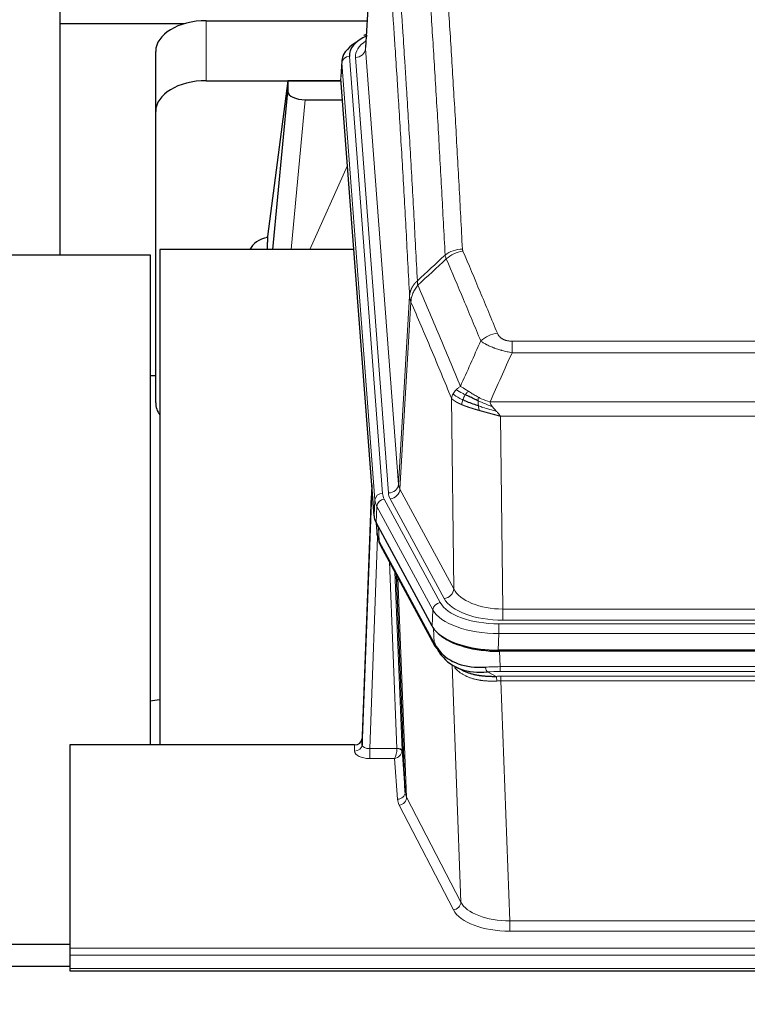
# Model space of a CAD drawing. Header units: inches. Extents: x 0 to 23760, y -13 to 16800.
# Tile 84 of 209: x 4275 to 4564, y 13942 to 14332. Entities that reach past the tile are written whole.
import ezdxf

# ---------------------------------------------------------------- set-up
doc = ezdxf.new("R2010")
doc.units = ezdxf.units.IN
doc.layers.add('254', color=7, linetype='Continuous', true_color=0xffffff)
doc.styles.add('latin_extended', font='simplex.shx')
doc.dimstyles.get("Standard").update_dxf_attribs({"dimtxt": 0.18, "dimasz": 0.18, "dimexe": 0.18, "dimexo": 0.0625, "dimgap": 0.09, "dimtad": 0, "dimtih": 1, "dimtoh": 1, "dimdec": 4, "dimzin": 0, "dimdsep": 46, "dimtxsty": 'Standard', "dimcen": 0.09, "dimadec": 0, "dimazin": 0, "dimtfac": 1, "dimtdec": 4, "dimtofl": 0, "dimtmove": 0, "dimatfit": 3, "dimfxl": 1, "dimtolj": 1, "dimtzin": 0, "dimarcsym": 0})

# ---------------------------------------------------------------- blocks, each defined once
blk = doc.blocks.new('_U16')
at = {"layer": '254', "color": 3, "linetype": 'Continuous', "lineweight": 13, "transparency": 16777216}
for p, q in [((8835.96, 13955.98), (8835.96, 10356.48)), ((2069.98, 13713.98), (2069.98, 10356.48)), ((2209.98, 10396.48), (8695.96, 10396.48))]:
    blk.add_line(p, q, dxfattribs=at)
at = {"layer": '254', "color": 3, "transparency": 16777216}
for points in [[(2209.98, 10419.81), (2209.98, 10373.14), (2069.98, 10396.48)], [(8695.96, 10373.14), (8695.96, 10419.81), (8835.96, 10396.48)]]:
    blk.add_solid(points, dxfattribs=at)
at = {"layer": 'Defpoints', "color": 0, "transparency": 16777216}
for p in [(8835.96, 13995.98), (2069.98, 13753.98), (8835.96, 10396.48)]:
    blk.add_point(p, dxfattribs=at)
at = {"layer": '254', "color": 2, "lineweight": 13, "transparency": 16777216, "insert": (5209.63, 10606.48), "char_height": 140, "attachment_point": 1, "style": 'latin_extended'}
blk.add_mtext('\\A1;6766', dxfattribs=at)

msp = doc.modelspace()

# ---------------------------------------------------------------- linework, layer by layer
at = {"layer": '254', "color": 2, "linetype": 'Continuous', "lineweight": 25}
for p, q in [((4417.438, 14407.873), (4412.187, 14321.237)), ((4290.956, 14386.885), (4290.956, 14330.63)), ((4290.956, 14330.63), (4290.956, 14238.819)), ((4340.383, 14330.63), (4290.956, 14330.63)), ((4349.009, 14331.835), (4412.832, 14331.835)), ((4412.499, 14326.379), (4411.556, 14325.944)), ((4329.009, 14295.859), (4329.009, 14319.661)), ((4402.808, 14315.886), (4402.428, 14309.604)), ((4415.551, 14135.367), (4402.434, 14308.82)), ((4349.009, 14308.033), (4402.496, 14308.033)), ((4381.319, 14307.944), (4373.271, 14246.158)), ((4402.503, 14307.944), (4381.319, 14307.944)), ((4381.319, 14307.944), (4381.319, 14303.713)), ((4375.409, 14241.057), (4381.319, 14303.713)), ((4388.293, 14300.493), (4403.063, 14300.493)), ((4329.009, 14180.205), (4329.009, 14295.859)), ((4373.27, 14246.152), (4373.271, 14246.158)), ((4373.27, 14246.152), (4373.27, 14243.967)), ((4326.952, 14238.819), (4269.954, 14238.819)), ((4326.952, 14044.489), (4326.952, 14238.819)), ((4407.559, 14241.056), (4330.616, 14241.056)), ((4330.616, 14241.056), (4330.616, 14044.489)), ((4329.046, 14190.977), (4326.98, 14190.977)), ((4414.615, 14147.748), (4410.857, 14047.109)), ((4410.846, 14044.573), (4414.535, 14143.355)), ((4438.59, 14091.575), (4416.336, 14132.789)), ((4416.464, 14132.553), (4416.827, 14127.751)), ((4416.82, 14127.864), (4416.65, 14132.208)), ((4416.82, 14127.864), (4416.827, 14127.751)), ((4417.965, 14123.955), (4439.712, 14083.679)), ((4427.871, 14025.744), (4424.444, 14111.955)), ((4681.159, 14082.137), (4464.752, 14082.137)), ((4680.567, 14081.655), (4465.344, 14081.655)), ((4447.853, 14075.503), (4450.597, 14074.116)), ((4410.857, 14047.109), (4410.846, 14044.573)), ((4294.956, 14044.488), (4294.956, 13963.853)), ((4407.858, 14044.488), (4294.956, 14044.488)), ((4426.643, 14042.362), (4427.871, 14025.744)), ((3980.952, 13965.463), (4294.952, 13965.463)), ((4294.956, 13963.853), (4294.956, 13961.119)), ((4294.956, 13961.119), (4294.956, 13955.871)), ((4294.971, 13956.547), (3980.456, 13956.547)), ((4294.956, 13955.871), (4294.956, 13954.856)), ((4294.956, 13954.856), (4851.956, 13954.856))]:
    msp.add_line(p, q, dxfattribs=at)
at = {"layer": '254', "color": 110, "linetype": 'Continuous', "lineweight": 13}
for p, q in [((4417.44, 14407.251), (4412.192, 14320.661)), ((4349.009, 14308.033), (4349.009, 14331.835)), ((4412.192, 14320.661), (4425.258, 14147.888)), ((4405.808, 14317.67), (4418.919, 14144.309)), ((4408.2, 14317.235), (4421.266, 14144.462)), ((4402.814, 14315.1), (4402.434, 14308.82)), ((4415.925, 14141.739), (4402.814, 14315.1)), ((4388.293, 14300.493), (4382.686, 14241.057)), ((4390.097, 14241.057), (4405.038, 14274.371)), ((4425.258, 14147.888), (4429.635, 14222.565)), ((4430.191, 14220.231), (4425.839, 14145.979)), ((4470.284, 14204.684), (4675.627, 14204.684)), ((4470.284, 14200.12), (4470.284, 14204.684)), ((4675.627, 14200.12), (4470.284, 14200.12)), ((4447.191, 14106.436), (4446.234, 14182.086)), ((4461.553, 14180.641), (4684.358, 14180.641)), ((4680.245, 14174.897), (4465.666, 14174.897)), ((4465.666, 14174.897), (4466.634, 14098.401)), ((4425.839, 14145.979), (4447.191, 14106.436)), ((4415.551, 14135.367), (4415.925, 14141.739)), ((4419.616, 14142.018), (4441.79, 14100.953)), ((4443.315, 14102.627), (4421.963, 14142.171)), ((4416.709, 14139.162), (4416.336, 14132.789)), ((4438.883, 14098.096), (4416.709, 14139.162)), ((4416.466, 14132.548), (4416.82, 14127.864)), ((4417.387, 14130.842), (4417.605, 14125.285)), ((4416.97, 14126.893), (4413.839, 14043.041)), ((4417.605, 14125.285), (4439.353, 14085.009)), ((4424.645, 14043.128), (4421.623, 14117.179)), ((4423.75, 14113.239), (4426.643, 14042.362)), ((4424.989, 14110.944), (4428.457, 14023.733)), ((4438.59, 14091.575), (4438.883, 14098.096)), ((4466.634, 14093.987), (4466.634, 14098.401)), ((4466.634, 14098.401), (4679.277, 14098.401)), ((4679.277, 14093.987), (4466.634, 14093.987)), ((4439.353, 14085.009), (4439.176, 14090.645)), ((4465.045, 14092.563), (4680.866, 14092.563)), ((4465.045, 14088.658), (4465.045, 14092.563)), ((4465.045, 14088.658), (4464.752, 14082.137)), ((4680.866, 14088.658), (4465.045, 14088.658)), ((4465.344, 14081.655), (4465.535, 14075.564)), ((4449.942, 13982.119), (4446.506, 14076.259)), ((4465.535, 14073.698), (4465.535, 14075.564)), ((4465.535, 14075.564), (4680.376, 14075.564)), ((4460.511, 14073.47), (4463.964, 14071.725)), ((4680.376, 14073.698), (4465.535, 14073.698)), ((4465.877, 14069.891), (4465.877, 14071.756)), ((4465.877, 14071.756), (4680.034, 14071.756)), ((4465.877, 14069.891), (4469.351, 13974.715)), ((4680.034, 14069.891), (4465.877, 14069.891)), ((4407.848, 14042.04), (4407.858, 14044.488)), ((4413.839, 14043.041), (4413.839, 14039.126)), ((4413.839, 14043.041), (4424.644, 14043.041)), ((4413.839, 14039.126), (4423.681, 14039.126)), ((4424.875, 14022.977), (4423.681, 14039.126)), ((4428.457, 14023.733), (4449.942, 13982.119)), ((4447.033, 13979.056), (4425.548, 14020.67)), ((4469.351, 13974.715), (4469.351, 13970.614)), ((4469.351, 13974.715), (4676.56, 13974.715)), ((4676.56, 13970.614), (4469.351, 13970.614)), ((4294.956, 13963.853), (4851.956, 13963.853)), ((4294.956, 13961.119), (4851.956, 13961.119)), ((4294.956, 13955.871), (4851.956, 13955.871))]:
    msp.add_line(p, q, dxfattribs=at)
at = {"layer": '254', "color": 2, "linetype": 'Continuous', "lineweight": 25}
for centre, major_axis, ratio, start_param, end_param in [((4349.009, 14319.661), (-20, 0), 0.608706, 4.712389, 6.2831853), ((4429.827, 14318.044), (-24.034, 0.016), 0.461198, 5.4992389, 6.318352), ((4412.813, 14323.22), (1.258, -2.724), 0.6272114, 2.6666598, 3.1415983), ((4429.827, 14315.383), (-27.03, 0.194), 0.4633579, 5.618257, 6.3212481), ((4349.009, 14295.859), (-20, 0), 0.608706, 4.712389, 6.2831853), ((4388.346, 14303.738), (7.027, 0.031), 0.4617281, 3.1395348, 4.7027345), ((4376.15, 14238.978), (-10.208, 0), 0.7029015, 4.9983373, 5.9892938), ((4376.15, 14047.583), (-10.152, 515.138), 0.0020796, 5.097366, 5.10347), ((4349.009, 14180.205), (-20, 0), 0.608706, 0, 0.4035719), ((4442.572, 14135.806), (27.037, 0.006), 0.4611335, 3.1763491, 3.3855005), ((4444.615, 14108.075), (-27.174, 22.247), 0.2659535, 0.2482951, 0.2802753), ((4443.464, 14137.351), (26.161, 11.46), 0.4493681, 3.0159633, 3.1613144), ((4421.318, 14126.176), (3.584, 1.776), 0.8816114, 2.7716102, 3.1419462), ((4464.81, 14094.621), (27.023, 0.034), 0.4619935, 3.3853572, 3.670307), ((4465.37, 14094.13), (27.01, 0.015), 0.4618579, 3.6271853, 4.7111791), ((4464.81, 14094.621), (27.023, 0.034), 0.4619935, 3.670307, 4.7096668), ((4466.184, 14068.13), (-27.355, 20.182), 0.1876908, 0.3765826, 0.5974134), ((4443.232, 14085.58), (3.52, 1.9), 0.8606628, 3.1415888, 3.5094104), ((4463.488, 14065.267), (-23.434, 19.972), 0.1471226, 0.3626514, 0.5834823), ((4445.008, 14082.898), (3.195, 2.407), 0.6715965, 2.6043549, 3.391291), ((4465.281, 14096.947), (25.329, 12.681), 0.6929209, 3.2824386, 4.1662755), ((4465.281, 14096.947), (23.359, 16.381), 0.7286412, 3.1732971, 4.057134), ((4443.109, 14075.407), (-3.388, -2.127), 0.8041825, 3.1410453, 3.3164277), ((4407.859, 14047.201), (3, 0.002), 0.9042699, 4.7116987, 6.2488686)]:
    msp.add_ellipse(centre, major_axis=major_axis, ratio=ratio, start_param=start_param, end_param=end_param, dxfattribs=at)
at = {"layer": '254', "color": 110, "linetype": 'Continuous', "lineweight": 13}
for centre, major_axis, ratio, start_param, end_param in [((4432.219, 14317.609), (-24.034, 0.016), 0.461198, 5.6862399, 6.318352), ((4408.2, 14320.783), (3.989, 0.302), 0.8864705, 4.6454478, 6.1638843), ((4405.808, 14315.009), (2.991, 0.226), 0.8864705, 1.5038552, 3.0222916), ((4450.589, 14232.936), (-9.987, -0.512), 0.8285973, 4.6699673, 5.4273767), ((4450.776, 14232.144), (-9.188, -3.948), 0.8056434, 4.3791539, 5.1247913), ((4464.437, 14199.682), (-9.245, -3.812), 0.7933159, 4.3962573, 5.1392153), ((4414.535, 14141.202), (0.214, 6.443), 0.0117452, 0.5090713, 1.2305416), ((4421.266, 14148.01), (3.989, 0.302), 0.8864705, 4.6454478, 6.1638843), ((4421.963, 14145.719), (3.52, 1.9), 0.8606628, 4.2773553, 5.7957917), ((4445.284, 14148.4), (20.038, 0.241), 0.4621297, 3.1708089, 3.3799603), ((4417.533, 14143.263), (2.998, -0.112), 0.4302668, 3.1576572, 3.7226285), ((4418.919, 14141.648), (2.991, 0.226), 0.8864705, 1.5038552, 3.0222916), ((4442.937, 14142.039), (-27.028, 0.171), 0.4605352, 0.0378207, 0.2469722), ((4419.616, 14139.357), (2.64, 1.425), 0.8606628, 1.1357626, 2.6541991), ((4442.937, 14144.7), (24.033, 0.005), 0.4611335, 3.1763491, 3.3855005), ((4445.284, 14144.852), (24.033, 0.005), 0.4611335, 3.1763491, 3.3855005), ((4444.615, 14108.075), (-27.538, 20.422), 0.1820481, 0.3394749, 0.3714551), ((4421.484, 14125.855), (3.52, 1.9), 0.8606628, 2.7414655, 3.1415888), ((4443.315, 14106.175), (3.52, 1.9), 0.8606628, 4.2773553, 5.7957917), ((4466.554, 14109.008), (-20.002, 0.126), 0.5302672, 0.2567917, 1.5781041), ((4466.554, 14105.46), (-24.002, 0.049), 0.477994, 0.2537759, 1.5750883), ((4441.79, 14098.292), (2.64, 1.425), 0.8606628, 1.1357626, 2.6541991), ((4465.097, 14100.999), (-27.018, 0.111), 0.4567867, 0.246464, 1.5707737), ((4465.097, 14103.66), (24.02, 0.03), 0.4619935, 3.3853572, 4.7096668), ((4443.232, 14085.58), (3.52, 1.9), 0.8606628, 2.7414655, 3.1415888), ((4466.184, 14068.13), (-27.015, 0.091), 0.2751837, 4.7373543, 4.9581852), ((4460.511, 14077.305), (-0.368, 3.983), 0.2964475, 2.0527062, 2.8396422), ((4466.184, 14064.295), (-23.017, 0.318), 0.4083138, 4.7462544, 4.9670852), ((4466.666, 14061.944), (-24.025, 0.387), 0.4081205, 4.7518285, 4.8316761), ((4463.964, 14067.89), (0.131, -3.998), 0.1099517, 2.0830946, 2.8518059), ((4466.666, 14058.108), (-20.023, 0.877), 0.5868265, 4.777515, 4.8573626), ((4407.848, 14044.664), (-3, 0.013), 0.8746179, 1.5745081, 3.1116779), ((4413.851, 14044.664), (3.004, 0.138), 0.5390598, 3.1127167, 4.683513), ((4423.645, 14043.096), (-1.001, 0.011), 0.9036684, 3.0924533, 3.1882188), ((4424.645, 14042.267), (1.998, 0.082), 0.4302193, 0.0160628, 1.553239), ((4413.851, 14042.04), (6.003, 0.008), 0.4854373, 3.1388974, 4.7096937), ((4423.681, 14041.749), (0.506, 2.997), 0.2740591, 3.694004, 5.2037138), ((4423.681, 14041.749), (2.669, 1.608), 0.8008031, 4.262859, 5.7725688), ((4424.644, 14042.18), (1.996, -0.13), 0.4297663, 0.0674602, 1.5988341), ((4423.645, 14042.235), (2.996, 0.15), 0.8842153, 6.1784612, 6.2742266), ((4424.875, 14025.601), (-2.992, -0.221), 0.8740585, 1.5062672, 3.1117425), ((4425.548, 14023.294), (-2.666, -1.376), 0.8484453, 1.1579292, 2.76165), ((4447.874, 14025.999), (-20.016, 0.121), 0.4848834, 0.0387668, 0.248091), ((4447.874, 14023.375), (-23.014, 0.002), 0.4845187, 0.0358431, 0.2451673), ((4447.033, 13981.68), (-2.666, -1.376), 0.8484453, 1.1579292, 2.76165), ((4469.357, 13984.389), (-20.013, 0.104), 0.483363, 0.2476114, 1.5729934), ((4469.357, 13981.765), (23.012, 0.004), 0.4845836, 3.3866449, 4.7120269)]:
    msp.add_ellipse(centre, major_axis=major_axis, ratio=ratio, start_param=start_param, end_param=end_param, dxfattribs=at)
for points, knots in [([(4438.63, 14423.877), (4439.188, 14417.257), (4440.288, 14403.767), (4441.896, 14382.782), (4442.938, 14368.293), (4443.709, 14357.238), (4444.091, 14351.664), (4444.47, 14346.02), (4444.721, 14342.241), (4444.846, 14340.344), (4445.47, 14330.82), (4445.961, 14323.078), (4446.686, 14311.283), (4446.926, 14307.321), (4447.402, 14299.339), (4447.638, 14295.317), (4448.34, 14283.164), (4449.261, 14266.722), (4450.151, 14249.804), (4450.589, 14241.225)], [0, 0, 0, 0, 0.125, 0.25, 0.375, 0.375, 0.4375, 0.46875, 0.46875, 0.5, 0.5, 0.625, 0.625, 0.6875, 0.6875, 0.75, 0.75, 0.875, 1, 1, 1, 1]), ([(4443.721, 14238.849), (4443.283, 14247.417), (4442.391, 14264.316), (4441.469, 14280.739), (4440.766, 14292.877), (4440.53, 14296.894), (4440.054, 14304.867), (4439.814, 14308.824), (4439.087, 14320.605), (4438.595, 14328.338), (4437.971, 14337.851), (4437.846, 14339.746), (4437.594, 14343.52), (4437.215, 14349.158), (4436.832, 14354.726), (4436.06, 14365.767), (4435.017, 14380.24), (4433.407, 14401.2), (4432.305, 14414.675), (4431.747, 14421.287)], [0, 0, 0, 0, 0.125, 0.25, 0.25, 0.3125, 0.3125, 0.375, 0.375, 0.5, 0.5, 0.53125, 0.53125, 0.5625, 0.625, 0.625, 0.75, 0.875, 1, 1, 1, 1]), ([(4420.495, 14413.867), (4421.066, 14407.176), (4422.194, 14393.533), (4423.839, 14372.292), (4424.906, 14357.613), (4425.694, 14346.409), (4426.085, 14340.759), (4426.537, 14334.081), (4426.729, 14331.202), (4426.857, 14329.278), (4426.921, 14328.314), (4427.24, 14323.484), (4427.62, 14317.64), (4428.057, 14310.74), (4428.244, 14307.765), (4428.368, 14305.778), (4428.43, 14304.782), (4428.986, 14295.804), (4429.959, 14279.597), (4431.37, 14254.544), (4432.278, 14237.348), (4432.724, 14228.627)], [0, 0, 0, 0, 0.125, 0.25, 0.375, 0.375, 0.4375, 0.46875, 0.484375, 0.484375, 0.5, 0.5, 0.5625, 0.59375, 0.609375, 0.609375, 0.625, 0.625, 0.75, 0.875, 1, 1, 1, 1]), ([(4429.635, 14222.565), (4429.19, 14231.259), (4428.284, 14248.401), (4426.877, 14273.375), (4425.907, 14289.533), (4425.353, 14298.483), (4425.291, 14299.476), (4425.167, 14301.457), (4424.981, 14304.423), (4424.544, 14311.302), (4424.166, 14317.128), (4423.848, 14321.944), (4423.784, 14322.905), (4423.656, 14324.823), (4423.465, 14327.694), (4423.014, 14334.352), (4422.624, 14339.985), (4421.838, 14351.156), (4420.775, 14365.793), (4419.134, 14386.974), (4418.009, 14400.578), (4417.44, 14407.251)], [0, 0, 0, 0, 0.125, 0.25, 0.375, 0.375, 0.390625, 0.390625, 0.40625, 0.4375, 0.5, 0.5, 0.515625, 0.515625, 0.53125, 0.5625, 0.625, 0.625, 0.75, 0.875, 1, 1, 1, 1]), ([(4450.776, 14240.43), (4450.72, 14240.561), (4450.677, 14240.692), (4450.614, 14240.957), (4450.595, 14241.091), (4450.589, 14241.225)], [0, 0, 0, 0, 0.5, 0.5, 1, 1, 1, 1]), ([(4450.776, 14240.43), (4453.061, 14235.089), (4455.343, 14229.703), (4458.758, 14221.555), (4459.896, 14218.827), (4462.168, 14213.349), (4463.303, 14210.599), (4464.437, 14207.838)], [0, 0, 0, 0, 0.5, 0.5, 0.75, 0.75, 1, 1, 1, 1]), ([(4457.857, 14204.78), (4456.722, 14207.539), (4455.585, 14210.287), (4453.31, 14215.759), (4452.171, 14218.484), (4448.752, 14226.625), (4446.468, 14232.007), (4444.18, 14237.343)], [0, 0, 0, 0, 0.25, 0.25, 0.5, 0.5, 1, 1, 1, 1]), ([(4429.635, 14222.565), (4429.636, 14222.58), (4429.638, 14222.61), (4429.641, 14222.654), (4429.644, 14222.699), (4429.647, 14222.744), (4429.651, 14222.789), (4429.655, 14222.834), (4429.66, 14222.878), (4429.664, 14222.923), (4429.669, 14222.968), (4429.674, 14223.013), (4429.679, 14223.057), (4429.685, 14223.102), (4429.691, 14223.147), (4429.697, 14223.191), (4429.703, 14223.236), (4429.71, 14223.28), (4429.717, 14223.325), (4429.724, 14223.369), (4429.731, 14223.414), (4429.739, 14223.458), (4429.747, 14223.503), (4429.755, 14223.547), (4429.763, 14223.592), (4429.772, 14223.636), (4429.781, 14223.68), (4429.79, 14223.725), (4429.799, 14223.769), (4429.809, 14223.813), (4429.819, 14223.857), (4429.829, 14223.901), (4429.839, 14223.945), (4429.85, 14223.989), (4429.861, 14224.033), (4429.872, 14224.077), (4429.883, 14224.121), (4429.895, 14224.165), (4429.907, 14224.209), (4429.919, 14224.252), (4429.931, 14224.296), (4429.944, 14224.34), (4429.957, 14224.383), (4429.97, 14224.427), (4429.983, 14224.47), (4429.997, 14224.514), (4430.011, 14224.557), (4430.025, 14224.6), (4430.039, 14224.644), (4430.054, 14224.687), (4430.068, 14224.73), (4430.084, 14224.773), (4430.099, 14224.816), (4430.114, 14224.859), (4430.13, 14224.902), (4430.146, 14224.945), (4430.162, 14224.987), (4430.179, 14225.03), (4430.196, 14225.073), (4430.213, 14225.115), (4430.23, 14225.158), (4430.247, 14225.2), (4430.265, 14225.242), (4430.283, 14225.285), (4430.301, 14225.327), (4430.32, 14225.369), (4430.338, 14225.411), (4430.357, 14225.453), (4430.376, 14225.495), (4430.396, 14225.537), (4430.415, 14225.578), (4430.435, 14225.62), (4430.455, 14225.662), (4430.476, 14225.703), (4430.496, 14225.744), (4430.517, 14225.786), (4430.544, 14225.839), (4430.578, 14225.904), (4430.619, 14225.981), (4430.66, 14226.057), (4430.703, 14226.133), (4430.746, 14226.209), (4430.79, 14226.285), (4430.835, 14226.36), (4430.88, 14226.435), (4430.927, 14226.51), (4430.974, 14226.584), (4431.022, 14226.658), (4431.07, 14226.731), (4431.12, 14226.805), (4431.17, 14226.877), (4431.221, 14226.95), (4431.273, 14227.022), (4431.325, 14227.094), (4431.378, 14227.165), (4431.432, 14227.236), (4431.487, 14227.307), (4431.542, 14227.377), (4431.598, 14227.447), (4431.655, 14227.516), (4431.713, 14227.585), (4431.771, 14227.653), (4431.83, 14227.722), (4431.889, 14227.789), (4431.949, 14227.856), (4432.01, 14227.923), (4432.072, 14227.989), (4432.134, 14228.055), (4432.197, 14228.121), (4432.261, 14228.186), (4432.325, 14228.25), (4432.39, 14228.314), (4432.456, 14228.378), (4432.522, 14228.441), (4432.589, 14228.503), (4432.656, 14228.565), (4432.701, 14228.606), (4432.724, 14228.627)], [0, 0, 0, 0, 0.0066687, 0.0133374, 0.0200061, 0.0266746, 0.0333432, 0.0400116, 0.0466801, 0.0533484, 0.0600168, 0.066685, 0.0733532, 0.0800214, 0.0866895, 0.0933575, 0.1000255, 0.1066935, 0.1133614, 0.1200292, 0.126697, 0.1333647, 0.1400324, 0.1467001, 0.1533676, 0.1600352, 0.1667026, 0.1733701, 0.1800374, 0.1867047, 0.193372, 0.2000392, 0.2067064, 0.2133735, 0.2200405, 0.2267075, 0.2333745, 0.2400414, 0.2467082, 0.253375, 0.2600418, 0.2667085, 0.2733751, 0.2800417, 0.2867082, 0.2933747, 0.3000412, 0.3067075, 0.3133739, 0.3200401, 0.3267064, 0.3333725, 0.3400387, 0.3467047, 0.3533708, 0.3600367, 0.3667026, 0.3733685, 0.3800343, 0.3867001, 0.3933658, 0.4000315, 0.4066971, 0.4133626, 0.4200281, 0.4266936, 0.433359, 0.4400243, 0.4466896, 0.4533549, 0.4600201, 0.4666852, 0.4733503, 0.4800154, 0.4866804, 0.4933453, 0.5000102, 0.5125098, 0.5250093, 0.5375088, 0.5500082, 0.5625077, 0.5750071, 0.5875066, 0.600006, 0.6125054, 0.6250049, 0.6375043, 0.6500037, 0.6625032, 0.6750026, 0.6875021, 0.7000016, 0.7125011, 0.7250006, 0.7375001, 0.7499997, 0.7624993, 0.7749989, 0.7874985, 0.7999982, 0.812498, 0.8249977, 0.8374975, 0.8499974, 0.8624973, 0.8749972, 0.8874972, 0.8999973, 0.9124974, 0.9249976, 0.9374978, 0.9499981, 0.9624985, 0.9749989, 0.9874994, 1, 1, 1, 1]), ([(4430.191, 14220.231), (4430.212, 14220.814), (4430.29, 14221.402), (4430.554, 14222.569), (4430.739, 14223.148), (4431.211, 14224.279), (4431.496, 14224.832), (4432.155, 14225.896), (4432.527, 14226.406), (4432.936, 14226.889)], [0, 0, 0, 0, 0.25, 0.25, 0.5, 0.5, 0.75, 0.75, 1, 1, 1, 1]), ([(4432.936, 14226.889), (4432.861, 14227.183), (4432.819, 14227.486), (4432.761, 14228.076), (4432.745, 14228.363), (4432.724, 14228.627)], [0, 0, 0, 0, 0.5, 0.5, 1, 1, 1, 1]), ([(4432.936, 14226.889), (4435.758, 14220.334), (4438.574, 14213.71), (4442.788, 14203.671), (4444.19, 14200.307), (4446.993, 14193.545), (4448.392, 14190.147), (4449.79, 14186.732)], [0, 0, 0, 0, 0.5, 0.5, 0.75, 0.75, 1, 1, 1, 1]), ([(4430.191, 14220.231), (4430.186, 14220.244), (4430.176, 14220.269), (4430.161, 14220.307), (4430.146, 14220.346), (4430.13, 14220.385), (4430.115, 14220.425), (4430.1, 14220.466), (4430.084, 14220.507), (4430.069, 14220.549), (4430.053, 14220.592), (4430.038, 14220.635), (4430.023, 14220.679), (4430.007, 14220.723), (4429.992, 14220.768), (4429.977, 14220.814), (4429.962, 14220.86), (4429.947, 14220.907), (4429.932, 14220.954), (4429.917, 14221.002), (4429.902, 14221.051), (4429.888, 14221.1), (4429.874, 14221.15), (4429.86, 14221.201), (4429.846, 14221.252), (4429.832, 14221.304), (4429.819, 14221.356), (4429.798, 14221.44), (4429.772, 14221.553), (4429.744, 14221.69), (4429.72, 14221.817), (4429.701, 14221.934), (4429.685, 14222.041), (4429.672, 14222.138), (4429.662, 14222.226), (4429.654, 14222.303), (4429.648, 14222.37), (4429.644, 14222.427), (4429.64, 14222.474), (4429.638, 14222.51), (4429.636, 14222.537), (4429.635, 14222.554), (4429.635, 14222.562), (4429.635, 14222.565)], [0, 0, 0, 0, 0.0155037, 0.0313049, 0.0474035, 0.0637997, 0.0804935, 0.097485, 0.1147743, 0.1323613, 0.1502462, 0.1684289, 0.1869096, 0.2056883, 0.224765, 0.2441397, 0.2638126, 0.2837835, 0.3040527, 0.32462, 0.3454856, 0.3666494, 0.3881116, 0.409872, 0.4319308, 0.454288, 0.4769435, 0.4998975, 0.5635611, 0.6228928, 0.6778927, 0.7285606, 0.7748966, 0.8169007, 0.8545729, 0.8879131, 0.9169214, 0.9415977, 0.9619421, 0.9779545, 0.989635, 0.9969835, 1, 1, 1, 1]), ([(4446.234, 14182.086), (4444.903, 14185.327), (4443.57, 14188.553), (4440.903, 14194.973), (4439.567, 14198.167), (4435.557, 14207.703), (4432.877, 14213.998), (4430.191, 14220.231)], [0, 0, 0, 0, 0.25, 0.25, 0.5, 0.5, 1, 1, 1, 1]), ([(4470.284, 14204.684), (4470.102, 14204.684), (4469.919, 14204.688), (4469.555, 14204.707), (4469.376, 14204.721), (4469.02, 14204.759), (4468.845, 14204.783), (4468.498, 14204.842), (4468.327, 14204.876), (4468.116, 14204.926), (4468.074, 14204.937), (4467.99, 14204.958), (4467.866, 14204.991), (4467.745, 14205.027), (4467.506, 14205.101), (4467.198, 14205.21), (4466.911, 14205.338), (4466.738, 14205.423), (4466.703, 14205.44), (4466.635, 14205.475), (4466.602, 14205.493), (4466.502, 14205.547), (4466.437, 14205.584), (4466.247, 14205.697), (4466.128, 14205.776), (4465.901, 14205.938), (4465.794, 14206.022), (4465.591, 14206.195), (4465.496, 14206.284), (4465.383, 14206.398), (4465.36, 14206.421), (4465.317, 14206.467), (4465.295, 14206.49), (4465.231, 14206.56), (4465.19, 14206.607), (4465.071, 14206.749), (4464.998, 14206.844), (4464.861, 14207.038), (4464.798, 14207.136), (4464.621, 14207.432), (4464.521, 14207.633), (4464.437, 14207.838)], [0, 0, 0, 0, 0.0625, 0.0625, 0.125, 0.125, 0.1875, 0.1875, 0.25, 0.25, 0.265625, 0.265625, 0.28125, 0.3125, 0.3125, 0.375, 0.4375, 0.4375, 0.453125, 0.453125, 0.46875, 0.46875, 0.5, 0.5, 0.5625, 0.5625, 0.625, 0.625, 0.6875, 0.6875, 0.703125, 0.703125, 0.71875, 0.71875, 0.75, 0.75, 0.8125, 0.8125, 0.875, 0.875, 1, 1, 1, 1]), ([(4470.284, 14200.12), (4469.949, 14200.181), (4469.616, 14200.244), (4468.953, 14200.378), (4468.625, 14200.447), (4467.649, 14200.665), (4467.011, 14200.821), (4466.309, 14201.01), (4466.231, 14201.031), (4466.075, 14201.073), (4465.998, 14201.095), (4465.766, 14201.16), (4465.613, 14201.204), (4465.159, 14201.338), (4464.564, 14201.52), (4463.991, 14201.712), (4463.57, 14201.859), (4463.361, 14201.933), (4463.156, 14202.009), (4463.02, 14202.06), (4462.952, 14202.085), (4462.346, 14202.316), (4461.838, 14202.526), (4461.119, 14202.85), (4460.887, 14202.959), (4460.548, 14203.125), (4460.437, 14203.18), (4460.219, 14203.292), (4460.111, 14203.348), (4459.584, 14203.63), (4459.196, 14203.858), (4458.481, 14204.316), (4458.155, 14204.548), (4457.857, 14204.78)], [0, 0, 0, 0, 0.0625, 0.0625, 0.125, 0.125, 0.25, 0.25, 0.265625, 0.265625, 0.28125, 0.28125, 0.3125, 0.3125, 0.375, 0.4375, 0.4375, 0.46875, 0.484375, 0.484375, 0.5, 0.5, 0.625, 0.625, 0.6875, 0.6875, 0.71875, 0.71875, 0.75, 0.75, 0.875, 0.875, 1, 1, 1, 1]), ([(4446.234, 14182.086), (4446.291, 14182.372), (4446.373, 14182.66), (4446.586, 14183.232), (4446.718, 14183.518), (4446.873, 14183.8)], [0, 0, 0, 0, 0.5, 0.5, 1, 1, 1, 1]), ([(4446.873, 14183.8), (4447.029, 14184.075), (4447.209, 14184.346), (4447.613, 14184.877), (4447.838, 14185.137), (4448.083, 14185.388)], [0, 0, 0, 0, 0.5, 0.5, 1, 1, 1, 1]), ([(4450.755, 14181.384), (4450.321, 14181.588), (4449.911, 14181.792), (4448.381, 14182.607), (4447.485, 14183.216), (4446.873, 14183.8)], [0, 0, 0, 0, 0.25, 0.25, 1, 1, 1, 1]), ([(4448.083, 14185.388), (4448.329, 14185.632), (4448.595, 14185.867), (4449.166, 14186.317), (4449.47, 14186.531), (4449.79, 14186.732)], [0, 0, 0, 0, 0.5, 0.5, 1, 1, 1, 1]), ([(4451.741, 14183.457), (4451.37, 14183.644), (4451.013, 14183.827), (4449.652, 14184.533), (4448.782, 14185.005), (4448.083, 14185.388)], [0, 0, 0, 0, 0.25, 0.25, 1, 1, 1, 1]), ([(4452.965, 14184.837), (4452.667, 14185.031), (4452.376, 14185.219), (4451.249, 14185.939), (4450.483, 14186.405), (4449.79, 14186.732)], [0, 0, 0, 0, 0.25, 0.25, 1, 1, 1, 1]), ([(4451.741, 14183.457), (4451.84, 14183.612), (4451.941, 14183.76), (4452.198, 14184.104), (4452.355, 14184.288), (4452.666, 14184.603), (4452.819, 14184.735), (4452.965, 14184.837)], [0, 0, 0, 0, 0.25, 0.25, 0.625, 0.625, 1, 1, 1, 1]), ([(4456.935, 14182.429), (4456.755, 14182.525), (4456.576, 14182.623), (4455.869, 14183.017), (4455.354, 14183.324), (4454.36, 14183.938), (4453.881, 14184.245), (4453.266, 14184.642), (4453.115, 14184.74), (4452.965, 14184.837)], [0, 0, 0, 0, 0.125, 0.125, 0.5, 0.5, 0.875, 0.875, 1, 1, 1, 1]), ([(4450.265, 14179.538), (4450.254, 14179.543), (4450.23, 14179.553), (4450.195, 14179.568), (4450.16, 14179.583), (4450.124, 14179.598), (4450.088, 14179.614), (4450.051, 14179.629), (4450.015, 14179.645), (4449.977, 14179.662), (4449.939, 14179.678), (4449.901, 14179.695), (4449.863, 14179.712), (4449.824, 14179.729), (4449.785, 14179.746), (4449.746, 14179.764), (4449.706, 14179.782), (4449.666, 14179.8), (4449.625, 14179.818), (4449.585, 14179.836), (4449.544, 14179.855), (4449.502, 14179.874), (4449.461, 14179.893), (4449.419, 14179.913), (4449.377, 14179.933), (4449.334, 14179.953), (4449.291, 14179.973), (4449.248, 14179.993), (4449.205, 14180.014), (4449.162, 14180.035), (4449.118, 14180.056), (4449.074, 14180.077), (4449.03, 14180.099), (4448.986, 14180.121), (4448.942, 14180.143), (4448.897, 14180.166), (4448.852, 14180.188), (4448.807, 14180.211), (4448.762, 14180.234), (4448.717, 14180.258), (4448.671, 14180.282), (4448.626, 14180.306), (4448.58, 14180.33), (4448.534, 14180.354), (4448.489, 14180.379), (4448.443, 14180.404), (4448.397, 14180.429), (4448.35, 14180.455), (4448.304, 14180.481), (4448.258, 14180.507), (4448.212, 14180.533), (4448.166, 14180.559), (4448.12, 14180.586), (4448.073, 14180.613), (4448.027, 14180.641), (4447.981, 14180.669), (4447.935, 14180.697), (4447.889, 14180.725), (4447.843, 14180.753), (4447.797, 14180.782), (4447.751, 14180.811), (4447.705, 14180.84), (4447.659, 14180.87), (4447.613, 14180.9), (4447.568, 14180.93), (4447.523, 14180.96), (4447.478, 14180.991), (4447.433, 14181.022), (4447.388, 14181.054), (4447.343, 14181.085), (4447.299, 14181.117), (4447.255, 14181.149), (4447.211, 14181.182), (4447.167, 14181.214), (4447.124, 14181.247), (4447.081, 14181.281), (4447.038, 14181.314), (4446.995, 14181.348), (4446.953, 14181.382), (4446.911, 14181.417), (4446.87, 14181.451), (4446.829, 14181.486), (4446.788, 14181.522), (4446.747, 14181.557), (4446.708, 14181.593), (4446.668, 14181.629), (4446.629, 14181.666), (4446.59, 14181.703), (4446.552, 14181.74), (4446.515, 14181.777), (4446.478, 14181.815), (4446.441, 14181.853), (4446.405, 14181.891), (4446.369, 14181.929), (4446.334, 14181.968), (4446.3, 14182.007), (4446.266, 14182.047), (4446.245, 14182.073), (4446.234, 14182.086)], [0, 0, 0, 0, 0.0060657, 0.012223, 0.0184718, 0.0248123, 0.0312443, 0.0377679, 0.0443831, 0.0510899, 0.0578883, 0.0647782, 0.0717598, 0.0788329, 0.0859977, 0.093254, 0.1006019, 0.1080414, 0.1155725, 0.1231952, 0.1309095, 0.1387154, 0.1466129, 0.1546019, 0.1626826, 0.1708549, 0.1791188, 0.1874742, 0.1959213, 0.20446, 0.2130903, 0.2218121, 0.2306256, 0.2395307, 0.2485274, 0.2576156, 0.2667955, 0.276067, 0.2854301, 0.2948848, 0.3044311, 0.314069, 0.3237985, 0.3336196, 0.3435324, 0.3535367, 0.3636326, 0.3738202, 0.3840993, 0.3944701, 0.4049324, 0.4154864, 0.426132, 0.4368691, 0.4476979, 0.4586183, 0.4696303, 0.480734, 0.4919292, 0.503216, 0.5145945, 0.5260645, 0.5376262, 0.5492795, 0.5610244, 0.5728609, 0.584789, 0.5968087, 0.60892, 0.621123, 0.6334175, 0.6458037, 0.6582815, 0.6708509, 0.6835119, 0.6962645, 0.7091087, 0.7220445, 0.735072, 0.748191, 0.7614017, 0.774704, 0.7880979, 0.8015834, 0.8151605, 0.8288293, 0.8425896, 0.8564416, 0.8703852, 0.8844204, 0.8985472, 0.9127656, 0.9270756, 0.9414773, 0.9559705, 0.9705554, 0.9852319, 1, 1, 1, 1]), ([(4450.265, 14179.538), (4450.301, 14179.719), (4450.344, 14179.924), (4450.449, 14180.37), (4450.512, 14180.611), (4450.638, 14181.033), (4450.694, 14181.207), (4450.755, 14181.384)], [0, 0, 0, 0, 0.375, 0.375, 0.75, 0.75, 1, 1, 1, 1]), ([(4450.755, 14181.384), (4450.786, 14181.472), (4450.819, 14181.561), (4450.953, 14181.918), (4451.066, 14182.189), (4451.315, 14182.717), (4451.452, 14182.975), (4451.643, 14183.3), (4451.692, 14183.379), (4451.741, 14183.457)], [0, 0, 0, 0, 0.125, 0.125, 0.5, 0.5, 0.875, 0.875, 1, 1, 1, 1]), ([(4456.785, 14181.06), (4456.783, 14181.215), (4456.785, 14181.363), (4456.798, 14181.706), (4456.814, 14181.89), (4456.862, 14182.202), (4456.894, 14182.331), (4456.935, 14182.429)], [0, 0, 0, 0, 0.25, 0.25, 0.625, 0.625, 1, 1, 1, 1]), ([(4462.423, 14178.742), (4461.013, 14179.264), (4459.577, 14179.847), (4457.706, 14180.652), (4457.242, 14180.856), (4456.785, 14181.06)], [0, 0, 0, 0, 0.75, 0.75, 1, 1, 1, 1]), ([(4456.953, 14179), (4456.941, 14179.087), (4456.93, 14179.174), (4456.885, 14179.527), (4456.856, 14179.796), (4456.812, 14180.321), (4456.797, 14180.579), (4456.787, 14180.903), (4456.785, 14180.982), (4456.785, 14181.06)], [0, 0, 0, 0, 0.125, 0.125, 0.5, 0.5, 0.875, 0.875, 1, 1, 1, 1]), ([(4461.553, 14180.641), (4460.332, 14180.906), (4459.156, 14181.349), (4457.662, 14182.052), (4457.295, 14182.237), (4456.935, 14182.429)], [0, 0, 0, 0, 0.75, 0.75, 1, 1, 1, 1]), ([(4462.423, 14178.742), (4462.305, 14178.9), (4462.195, 14179.057), (4461.946, 14179.451), (4461.821, 14179.688), (4461.635, 14180.164), (4461.574, 14180.402), (4461.553, 14180.641)], [0, 0, 0, 0, 0.25, 0.25, 0.625, 0.625, 1, 1, 1, 1]), ([(4457.268, 14177.206), (4457.246, 14177.213), (4457.202, 14177.225), (4457.136, 14177.244), (4457.07, 14177.263), (4457.004, 14177.281), (4456.938, 14177.3), (4456.872, 14177.319), (4456.806, 14177.338), (4456.739, 14177.357), (4456.673, 14177.376), (4456.607, 14177.396), (4456.54, 14177.415), (4456.474, 14177.434), (4456.407, 14177.453), (4456.341, 14177.473), (4456.274, 14177.492), (4456.207, 14177.511), (4456.14, 14177.531), (4456.074, 14177.55), (4456.007, 14177.57), (4455.94, 14177.59), (4455.873, 14177.609), (4455.806, 14177.629), (4455.739, 14177.649), (4455.672, 14177.669), (4455.605, 14177.689), (4455.538, 14177.709), (4455.471, 14177.729), (4455.404, 14177.749), (4455.337, 14177.769), (4455.27, 14177.789), (4455.203, 14177.809), (4455.136, 14177.83), (4455.069, 14177.85), (4455.002, 14177.87), (4454.935, 14177.891), (4454.868, 14177.912), (4454.8, 14177.932), (4454.733, 14177.953), (4454.666, 14177.974), (4454.599, 14177.994), (4454.532, 14178.015), (4454.465, 14178.036), (4454.398, 14178.057), (4454.331, 14178.078), (4454.264, 14178.099), (4454.197, 14178.12), (4454.13, 14178.142), (4454.063, 14178.163), (4453.996, 14178.184), (4453.929, 14178.206), (4453.863, 14178.227), (4453.796, 14178.249), (4453.729, 14178.27), (4453.662, 14178.292), (4453.596, 14178.314), (4453.529, 14178.335), (4453.463, 14178.357), (4453.396, 14178.379), (4453.33, 14178.401), (4453.263, 14178.423), (4453.197, 14178.445), (4453.131, 14178.467), (4453.064, 14178.49), (4452.998, 14178.512), (4452.932, 14178.534), (4452.866, 14178.557), (4452.8, 14178.579), (4452.735, 14178.602), (4452.669, 14178.625), (4452.603, 14178.647), (4452.538, 14178.67), (4452.472, 14178.693), (4452.407, 14178.716), (4452.342, 14178.739), (4452.277, 14178.762), (4452.212, 14178.785), (4452.147, 14178.808), (4452.082, 14178.832), (4452.017, 14178.855), (4451.953, 14178.878), (4451.888, 14178.902), (4451.824, 14178.926), (4451.76, 14178.949), (4451.696, 14178.973), (4451.632, 14178.997), (4451.568, 14179.02), (4451.504, 14179.044), (4451.441, 14179.068), (4451.377, 14179.092), (4451.314, 14179.117), (4451.251, 14179.141), (4451.188, 14179.165), (4451.125, 14179.189), (4451.063, 14179.214), (4451, 14179.238), (4450.938, 14179.263), (4450.876, 14179.288), (4450.814, 14179.312), (4450.752, 14179.337), (4450.691, 14179.362), (4450.629, 14179.387), (4450.568, 14179.412), (4450.507, 14179.437), (4450.446, 14179.462), (4450.386, 14179.487), (4450.325, 14179.513), (4450.285, 14179.53), (4450.265, 14179.538)], [0, 0, 0, 0, 0.0082024, 0.0164263, 0.0246716, 0.0329384, 0.0412265, 0.0495362, 0.0578672, 0.0662198, 0.0745938, 0.0829892, 0.0914062, 0.0998446, 0.1083045, 0.1167859, 0.1252887, 0.1338131, 0.1423589, 0.1509263, 0.1595151, 0.1681255, 0.1767574, 0.1854108, 0.1940858, 0.2027822, 0.2115002, 0.2202398, 0.2290008, 0.2377835, 0.2465876, 0.2554134, 0.2642606, 0.2731295, 0.2820199, 0.2909319, 0.2998654, 0.3088206, 0.3177973, 0.3267956, 0.3358154, 0.3448569, 0.35392, 0.3630047, 0.3721109, 0.3812388, 0.3903883, 0.3995594, 0.4087522, 0.4179665, 0.4272025, 0.4364601, 0.4457393, 0.4550402, 0.4643627, 0.4737069, 0.4830727, 0.4924601, 0.5018692, 0.5113, 0.5207524, 0.5302265, 0.5397222, 0.5492397, 0.5587788, 0.5683395, 0.577922, 0.5875261, 0.5971519, 0.6067994, 0.6164686, 0.6261595, 0.6358721, 0.6456064, 0.6553624, 0.6651401, 0.6749395, 0.6847606, 0.6946034, 0.704468, 0.7143542, 0.7242622, 0.734192, 0.7441434, 0.7541166, 0.7641115, 0.7741282, 0.7841666, 0.7942268, 0.8043087, 0.8144123, 0.8245377, 0.8346848, 0.8448538, 0.8550444, 0.8652568, 0.875491, 0.885747, 0.8960247, 0.9063242, 0.9166455, 0.9269886, 0.9373534, 0.9477401, 0.9581485, 0.9685787, 0.9790306, 0.9895044, 1, 1, 1, 1]), ([(4457.268, 14177.206), (4457.235, 14177.378), (4457.195, 14177.574), (4457.113, 14178.006), (4457.071, 14178.241), (4457.003, 14178.654), (4456.977, 14178.825), (4456.953, 14179)], [0, 0, 0, 0, 0.375, 0.375, 0.75, 0.75, 1, 1, 1, 1]), ([(4464.095, 14176.845), (4462.322, 14177.349), (4460.493, 14177.879), (4458.119, 14178.621), (4457.531, 14178.809), (4456.953, 14179)], [0, 0, 0, 0, 0.75, 0.75, 1, 1, 1, 1]), ([(4465.666, 14174.897), (4465.643, 14174.903), (4465.599, 14174.916), (4465.533, 14174.934), (4465.466, 14174.953), (4465.4, 14174.972), (4465.333, 14174.991), (4465.266, 14175.01), (4465.199, 14175.029), (4465.132, 14175.048), (4465.065, 14175.067), (4464.997, 14175.086), (4464.93, 14175.105), (4464.863, 14175.123), (4464.795, 14175.142), (4464.727, 14175.161), (4464.659, 14175.18), (4464.592, 14175.199), (4464.524, 14175.218), (4464.456, 14175.237), (4464.387, 14175.256), (4464.319, 14175.275), (4464.251, 14175.294), (4464.182, 14175.313), (4464.114, 14175.332), (4464.045, 14175.351), (4463.976, 14175.37), (4463.908, 14175.389), (4463.839, 14175.407), (4463.77, 14175.426), (4463.701, 14175.445), (4463.631, 14175.464), (4463.562, 14175.483), (4463.493, 14175.502), (4463.423, 14175.521), (4463.354, 14175.54), (4463.284, 14175.559), (4463.215, 14175.578), (4463.145, 14175.597), (4463.075, 14175.617), (4463.005, 14175.636), (4462.935, 14175.655), (4462.865, 14175.674), (4462.795, 14175.693), (4462.725, 14175.712), (4462.655, 14175.731), (4462.584, 14175.75), (4462.514, 14175.769), (4462.443, 14175.788), (4462.373, 14175.807), (4462.302, 14175.827), (4462.232, 14175.846), (4462.161, 14175.865), (4462.09, 14175.884), (4462.019, 14175.903), (4461.948, 14175.922), (4461.877, 14175.942), (4461.806, 14175.961), (4461.735, 14175.98), (4461.664, 14175.999), (4461.593, 14176.019), (4461.521, 14176.038), (4461.45, 14176.057), (4461.379, 14176.077), (4461.307, 14176.096), (4461.236, 14176.115), (4461.164, 14176.135), (4461.093, 14176.154), (4461.021, 14176.173), (4460.949, 14176.193), (4460.878, 14176.212), (4460.806, 14176.232), (4460.734, 14176.251), (4460.662, 14176.27), (4460.591, 14176.29), (4460.519, 14176.309), (4460.447, 14176.329), (4460.375, 14176.348), (4460.303, 14176.368), (4460.231, 14176.387), (4460.159, 14176.407), (4460.087, 14176.427), (4460.015, 14176.446), (4459.942, 14176.466), (4459.87, 14176.486), (4459.798, 14176.505), (4459.726, 14176.525), (4459.654, 14176.545), (4459.581, 14176.564), (4459.509, 14176.584), (4459.437, 14176.604), (4459.364, 14176.624), (4459.292, 14176.643), (4459.22, 14176.663), (4459.147, 14176.683), (4459.075, 14176.703), (4459.003, 14176.723), (4458.93, 14176.743), (4458.858, 14176.763), (4458.786, 14176.782), (4458.713, 14176.802), (4458.641, 14176.822), (4458.569, 14176.842), (4458.496, 14176.862), (4458.424, 14176.882), (4458.352, 14176.903), (4458.279, 14176.923), (4458.207, 14176.943), (4458.134, 14176.963), (4458.062, 14176.983), (4457.99, 14177.003), (4457.918, 14177.023), (4457.845, 14177.044), (4457.773, 14177.064), (4457.701, 14177.084), (4457.629, 14177.105), (4457.556, 14177.125), (4457.484, 14177.145), (4457.412, 14177.166), (4457.34, 14177.186), (4457.292, 14177.2), (4457.268, 14177.206)], [0, 0, 0, 0, 0.007775, 0.0155603, 0.0233558, 0.0311618, 0.038978, 0.0468046, 0.0546416, 0.0624889, 0.0703466, 0.0782147, 0.0860931, 0.093982, 0.1018813, 0.109791, 0.1177112, 0.1256417, 0.1335828, 0.1415343, 0.1494962, 0.1574687, 0.1654516, 0.173445, 0.1814489, 0.1894634, 0.1974883, 0.2055238, 0.2135699, 0.2216264, 0.2296936, 0.2377713, 0.2458596, 0.2539585, 0.2620679, 0.270188, 0.2783187, 0.28646, 0.2946119, 0.3027745, 0.3109477, 0.3191316, 0.3273261, 0.3355314, 0.3437472, 0.3519738, 0.3602111, 0.3684591, 0.3767178, 0.3849872, 0.3932673, 0.4015582, 0.4098598, 0.4181722, 0.4264954, 0.4348293, 0.443174, 0.4515295, 0.4598958, 0.4682728, 0.4766607, 0.4850594, 0.493469, 0.5018893, 0.5103206, 0.5187626, 0.5272155, 0.5356793, 0.544154, 0.5526395, 0.561136, 0.5696433, 0.5781615, 0.5866906, 0.5952307, 0.6037817, 0.6123436, 0.6209165, 0.6295003, 0.638095, 0.6467007, 0.6553174, 0.6639451, 0.6725838, 0.6812334, 0.6898941, 0.6985657, 0.7072484, 0.7159421, 0.7246468, 0.7333625, 0.7420893, 0.7508272, 0.759576, 0.768336, 0.777107, 0.7858891, 0.7946823, 0.8034866, 0.812302, 0.8211284, 0.829966, 0.8388147, 0.8476746, 0.8565455, 0.8654276, 0.8743209, 0.8832252, 0.8921408, 0.9010675, 0.9100054, 0.9189544, 0.9279147, 0.9368861, 0.9458688, 0.9548626, 0.9638676, 0.9728839, 0.9819114, 0.9909501, 1, 1, 1, 1]), ([(4464.095, 14176.845), (4464.021, 14176.925), (4463.947, 14177.004), (4463.651, 14177.322), (4463.429, 14177.56), (4463.002, 14178.033), (4462.796, 14178.27), (4462.544, 14178.585), (4462.483, 14178.663), (4462.423, 14178.742)], [0, 0, 0, 0, 0.125, 0.125, 0.5, 0.5, 0.875, 0.875, 1, 1, 1, 1]), ([(4465.666, 14174.897), (4465.513, 14175.145), (4465.337, 14175.392), (4464.954, 14175.881), (4464.747, 14176.124), (4464.389, 14176.525), (4464.242, 14176.685), (4464.095, 14176.845)], [0, 0, 0, 0, 0.375, 0.375, 0.75, 0.75, 1, 1, 1, 1]), ([(4464.283, 14069.862), (4463.794, 14069.841), (4463.31, 14069.829), (4462.35, 14069.82), (4461.875, 14069.823), (4460.933, 14069.849), (4460.466, 14069.872), (4459.541, 14069.936), (4459.082, 14069.978), (4458.401, 14070.058), (4458.175, 14070.087), (4457.837, 14070.135), (4457.725, 14070.151), (4457.502, 14070.186), (4457.391, 14070.204), (4456.839, 14070.297), (4456.408, 14070.382), (4455.564, 14070.573), (4454.74, 14070.785), (4453.954, 14071.04), (4453.188, 14071.316), (4452.814, 14071.465), (4452.405, 14071.645), (4452.36, 14071.665), (4452.269, 14071.706), (4452.224, 14071.726), (4452.09, 14071.788), (4451.824, 14071.914), (4451.566, 14072.044), (4451.061, 14072.312), (4450.739, 14072.499), (4450.123, 14072.889), (4449.828, 14073.092), (4449.268, 14073.514), (4449.002, 14073.733), (4448.624, 14074.071), (4448.501, 14074.186), (4448.323, 14074.36), (4448.264, 14074.419), (4448.149, 14074.537), (4448.093, 14074.597), (4447.844, 14074.864), (4447.663, 14075.075), (4447.495, 14075.288)], [0, 0, 0, 0, 0.0672484, 0.0672484, 0.1344967, 0.1344967, 0.2017451, 0.2017451, 0.2689935, 0.2689935, 0.3026176, 0.3026176, 0.3194297, 0.3194297, 0.3362418, 0.3362418, 0.4034902, 0.4034902, 0.4707386, 0.5379869, 0.5379869, 0.6052353, 0.6052353, 0.6136413, 0.6136413, 0.6220474, 0.6220474, 0.6388595, 0.6724837, 0.6724837, 0.739732, 0.739732, 0.8069804, 0.8069804, 0.8742287, 0.8742287, 0.9078529, 0.9078529, 0.924665, 0.924665, 0.9414771, 0.9414771, 1, 1, 1, 1])]:
    msp.add_open_spline(points, degree=3, knots=knots, dxfattribs=at)
for points in [[(4432.724, 14228.627), (4436.389, 14232.035), (4440.055, 14235.443), (4443.721, 14238.849)], [(4444.18, 14237.343), (4444.067, 14237.601), (4443.879, 14238.11), (4443.762, 14238.605), (4443.721, 14238.849)], [(4444.18, 14237.343), (4440.431, 14233.86), (4436.683, 14230.375), (4432.936, 14226.889)], [(4449.79, 14186.732), (4452.464, 14192.754), (4455.153, 14198.77), (4457.857, 14204.78)], [(4470.284, 14200.12), (4467.356, 14193.634), (4464.446, 14187.141), (4461.553, 14180.641)]]:
    msp.add_open_spline(points, degree=3, dxfattribs=at)
at = {"layer": '254', "color": 2, "linetype": 'Continuous', "lineweight": 25}
for points, knots in [([(4456.953, 14179), (4456.664, 14179.095), (4456.378, 14179.191), (4455.244, 14179.577), (4454.421, 14179.873), (4452.856, 14180.471), (4452.115, 14180.774), (4451.196, 14181.18), (4450.973, 14181.282), (4450.755, 14181.384)], [0, 0, 0, 0, 0.125, 0.125, 0.5, 0.5, 0.875, 0.875, 1, 1, 1, 1]), ([(4456.785, 14181.06), (4456.556, 14181.162), (4456.329, 14181.264), (4455.427, 14181.674), (4454.768, 14181.981), (4453.498, 14182.586), (4452.888, 14182.884), (4452.116, 14183.268), (4451.927, 14183.363), (4451.741, 14183.457)], [0, 0, 0, 0, 0.125, 0.125, 0.5, 0.5, 0.875, 0.875, 1, 1, 1, 1]), ([(4450.546, 14074.142), (4450.649, 14074.09), (4450.753, 14074.039), (4450.95, 14073.944), (4451.043, 14073.901), (4451.183, 14073.836), (4451.231, 14073.815), (4451.325, 14073.773), (4451.752, 14073.584), (4452.194, 14073.409), (4453, 14073.119), (4453.829, 14072.849), (4454.702, 14072.621), (4455.596, 14072.413), (4456.054, 14072.32), (4456.641, 14072.215), (4456.759, 14072.195), (4456.996, 14072.156), (4457.116, 14072.137), (4457.475, 14072.082), (4457.716, 14072.048), (4458.441, 14071.955), (4458.928, 14071.903), (4459.912, 14071.819), (4460.409, 14071.787), (4461.41, 14071.74), (4461.914, 14071.726), (4462.933, 14071.714), (4463.446, 14071.716), (4463.964, 14071.725)], [0, 0, 0, 0, 0.0294734, 0.0294734, 0.0550135, 0.0550135, 0.0677836, 0.0677836, 0.0805537, 0.1827144, 0.1827144, 0.2848751, 0.3870358, 0.3870358, 0.4891965, 0.4891965, 0.5147367, 0.5147367, 0.5402769, 0.5402769, 0.5913572, 0.5913572, 0.6935179, 0.6935179, 0.7956786, 0.7956786, 0.8978393, 0.8978393, 1, 1, 1, 1])]:
    msp.add_open_spline(points, degree=3, knots=knots, dxfattribs=at)
for points, degree in [([(4417.734, 14124.4), (4417.844, 14124.178), (4417.965, 14123.955)], 2), ([(4326.746, 14061.986), (4327.986, 14062.205), (4329.231, 14062.407), (4330.477, 14062.593)], 3)]:
    msp.add_open_spline(points, degree=degree, dxfattribs=at)

# ---------------------------------------------------------------- dimensions: what is measured, and where the dimension line sits
at = {"layer": '254', "color": 2, "linetype": 'Continuous', "lineweight": 13}
dim = msp.add_linear_dim(base=(8835.956, 10396.477), p1=(2069.976, 13753.977), p2=(8835.956, 13995.977), dimstyle='Standard', override={"dimscale": 40, "dimtxt": 3.5, "dimasz": 3.5, "dimexe": 1, "dimexo": 1, "dimgap": 1.75, "dimtad": 1, "dimtih": 1, "dimtoh": 0, "dimdec": 0, "dimlfac": 1, "dimzin": 8, "dimdsep": 46, "dimlunit": 2, "dimtxsty": 'latin_extended', "dimsah": 1, "dimse1": 0, "dimse2": 0, "dimsd1": 0, "dimsd2": 0, "dimclrd": 3, "dimclre": 3, "dimclrt": 2, "dimtol": 0, "dimtm": -0.1, "dimtfac": 0.714286, "dimtdec": 3, "dimtofl": 1, "dimtmove": 0, "dimtzin": 8, "dimlwd": 13, "dimlwe": 13}, dxfattribs=at)
dim.commit()
dim.dimension.update_dxf_attribs({"geometry": '_U16', "text_midpoint": (5452.966, 10396.477), "dimtype": 160})

doc.saveas('drawing.dxf')
